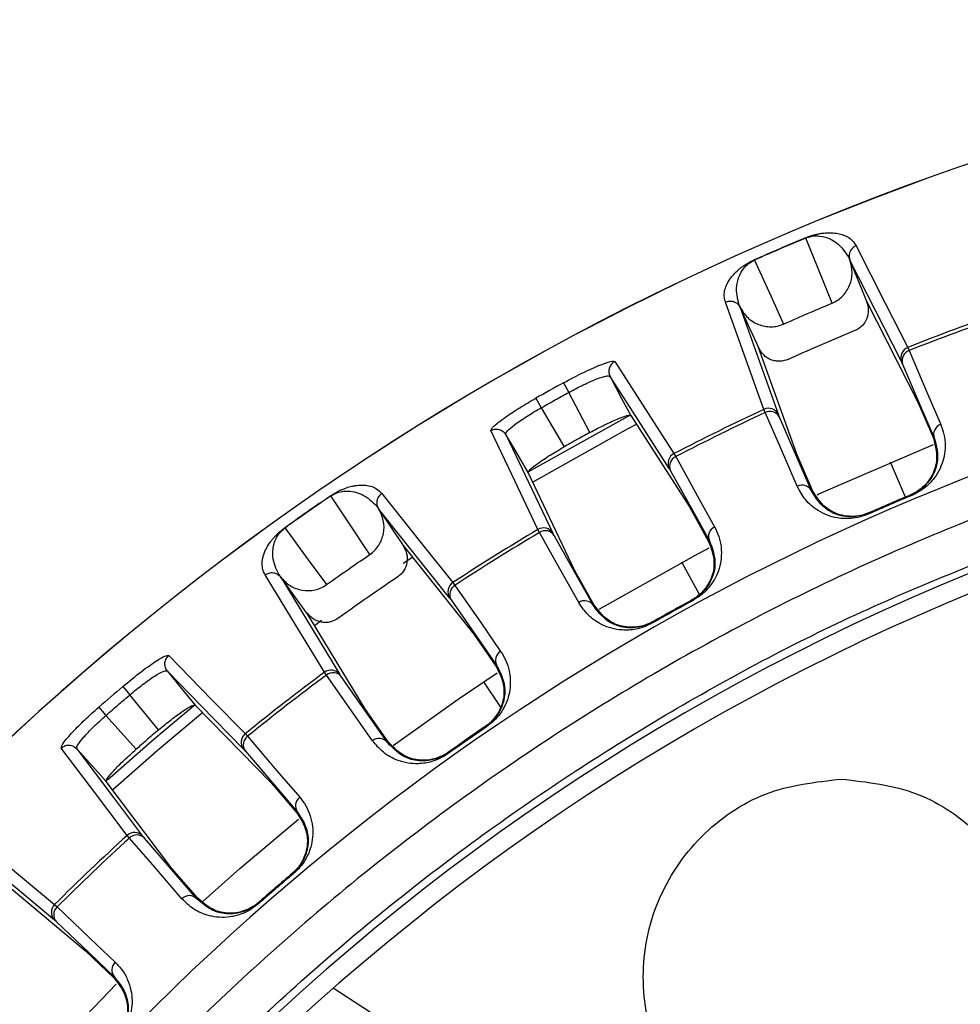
# Model space of a CAD drawing. Header units: millimetres. Extents: x -266 to 52, y 0 to 423.
# Tile 12 of 25: x -168 to -125, y 378 to 423. Entities that reach past the tile are written whole.
import ezdxf

# ---------------------------------------------------------------- set-up
doc = ezdxf.new("R2010")
doc.units = ezdxf.units.MM

msp = doc.modelspace()

# ---------------------------------------------------------------- linework, layer by layer
at = {"color": 7, "linetype": 'Continuous', "lineweight": 25}
for p, q in [((-134.679, 412.004), (-134.673, 411.991)), ((-130.335, 412.001), (-130.331, 411.991)), ((-130.331, 411.991), (-129.578, 410.128)), ((-127.984, 407.378), (-130.331, 411.991)), ((-129.578, 410.128), (-127.245, 405.542)), ((-135.319, 409.841), (-135.323, 409.851)), ((-135.319, 409.841), (-133.578, 404.967)), ((-134.478, 408.006), (-135.319, 409.841)), ((-132.751, 403.169), (-134.482, 408.014)), ((-127.703, 408.028), (-127.641, 407.883)), ((-143.351, 406.416), (-143.112, 405.98)), ((-142.15, 404.157), (-143.112, 405.98)), ((-144.609, 405.715), (-144.364, 405.282)), ((-127.245, 405.542), (-126.54, 403.896)), ((-144.364, 405.282), (-143.321, 403.505)), ((-134.181, 405.065), (-134.243, 405.209)), ((-140.295, 404.928), (-137.619, 400.771)), ((-145.969, 404.066), (-145.948, 404.15)), ((-138.327, 403.198), (-138.25, 403.06)), ((-132.038, 401.526), (-132.751, 403.169)), ((-127.812, 401.221), (-128.483, 402.808)), ((-142.827, 397.871), (-144.952, 402.334)), ((-132.078, 401.509), (-132.038, 401.526)), ((-127.519, 401.299), (-127.535, 401.338)), ((-151.755, 400.698), (-151.749, 400.689)), ((-151.749, 400.689), (-150.637, 399.016)), ((-148.522, 396.643), (-151.749, 400.689)), ((-137.619, 400.771), (-136.752, 399.205)), ((-129.478, 400.455), (-129.495, 400.493)), ((-156.011, 399.827), (-156.002, 399.815)), ((-144.441, 399.612), (-144.518, 399.75)), ((-150.637, 399.016), (-147.428, 394.994)), ((-150.201, 398.492), (-150.64, 398.199)), ((-137.171, 396.791), (-137.963, 398.258)), ((-156.202, 397.58), (-156.208, 397.589)), ((-156.202, 397.58), (-153.515, 393.156)), ((-155.009, 395.951), (-156.202, 397.58)), ((-141.951, 396.308), (-142.827, 397.871)), ((-148.377, 397.336), (-148.287, 397.207)), ((-141.989, 396.287), (-141.951, 396.308)), ((-137.463, 396.522), (-137.483, 396.559)), ((-152.344, 391.561), (-155.014, 395.959)), ((-154.343, 395.611), (-154.666, 395.375)), ((-139.297, 395.501), (-139.317, 395.537)), ((-147.428, 394.994), (-146.407, 393.523)), ((-154.126, 393.13), (-154.216, 393.259)), ((-163.381, 392.607), (-163.058, 392.228)), ((-146.195, 391.675), (-146.967, 392.829)), ((-161.749, 390.637), (-163.058, 392.228)), ((-164.471, 391.668), (-164.144, 391.293)), ((-160.088, 391.765), (-156.63, 388.232)), ((-164.144, 391.293), (-162.765, 389.762)), ((-151.315, 390.095), (-152.344, 391.561)), ((-146.843, 390.782), (-146.866, 390.817)), ((-157.811, 390.467), (-157.708, 390.347)), ((-165.472, 389.779), (-165.468, 389.865)), ((-151.35, 390.07), (-151.315, 390.095)), ((-148.592, 389.561), (-148.616, 389.595)), ((-161.147, 384.343), (-164.127, 388.287)), ((-156.63, 388.232), (-155.465, 386.872)), ((-163.078, 385.723), (-163.181, 385.843)), ((-166.478, 381.994), (-170.454, 385.307)), ((-159.974, 382.989), (-161.147, 384.343)), ((-155.621, 384.102), (-155.648, 384.134)), ((-169.027, 383.892), (-165.074, 380.598)), ((-160.007, 382.96), (-159.974, 382.989)), ((-157.212, 382.732), (-157.239, 382.763)), ((-166.476, 382.702), (-166.362, 382.593)), ((-165.074, 380.598), (-163.778, 379.363)), ((-130.362, 363.741), (-153.813, 378.89))]:
    msp.add_line(p, q, dxfattribs=at)
at = {"color": 7, "linetype": 'Continuous', "lineweight": 25, "flags": 128}
for points in [[(-131.141, 410.039), (-131.811, 411.696), (-132.337, 412.997)], [(-130.055, 412.644), (-128.725, 410.034), (-127.703, 408.028)], [(-134.673, 411.991), (-133.929, 410.366), (-133.344, 409.089)], [(-134.243, 405.209), (-135.209, 407.916), (-135.984, 410.089)], [(-129.578, 410.128), (-129.576, 410.123), (-129.575, 410.119)], [(-127.641, 407.883), (-126.831, 405.99), (-126.205, 404.526)], [(-141.021, 407.379), (-139.498, 405.016), (-138.327, 403.198)], [(-127.936, 407.269), (-127.132, 405.39), (-126.5, 403.912)], [(-141.315, 406.731), (-141.233, 406.705), (-141.233, 406.705), (-141.233, 406.705)], [(-141.233, 406.705), (-140.708, 405.709), (-140.295, 404.928)], [(-138.541, 402.523), (-140.048, 404.865), (-141.233, 406.705)], [(-144.951, 402.362), (-140.409, 404.895), (-140.294, 404.955)], [(-132.727, 401.715), (-133.535, 403.578), (-134.181, 405.065)], [(-132.078, 401.509), (-132.892, 403.384), (-133.532, 404.858)], [(-144.518, 399.75), (-145.703, 402.242), (-146.654, 404.241)], [(-140.023, 404.533), (-140.428, 404.319), (-144.749, 401.901)], [(-145.969, 404.066), (-144.772, 401.552), (-143.831, 399.576)], [(-144.952, 402.334), (-145.522, 403.304), (-145.969, 404.066)], [(-126.54, 403.896), (-126.518, 403.905), (-126.5, 403.912)], [(-131.825, 401.33), (-131.748, 401.366), (-126.54, 403.607)], [(-138.25, 403.06), (-137.253, 401.259), (-136.482, 399.866)], [(-138.482, 402.42), (-137.492, 400.631), (-136.714, 399.225)], [(-152.149, 398.614), (-153.139, 400.102), (-153.917, 401.271)], [(-151.61, 401.385), (-149.782, 399.096), (-148.377, 397.336)], [(-156.002, 399.815), (-154.946, 398.373), (-154.117, 397.24)], [(-142.656, 396.427), (-143.648, 398.198), (-144.441, 399.612)], [(-141.989, 396.287), (-142.989, 398.071), (-143.775, 399.472)], [(-150.637, 399.016), (-150.634, 399.011), (-150.631, 399.008)], [(-141.73, 396.129), (-137.382, 398.57), (-136.731, 398.914)], [(-136.752, 399.205), (-136.73, 399.216), (-136.714, 399.225)], [(-154.216, 393.259), (-155.707, 395.716), (-156.903, 397.688)], [(-148.287, 397.207), (-147.112, 395.515), (-146.205, 394.208)], [(-148.453, 396.547), (-147.287, 394.867), (-146.371, 393.547)], [(-161.292, 394.02), (-159.325, 392.012), (-157.811, 390.467)], [(-146.407, 393.523), (-146.386, 393.536), (-146.371, 393.547)], [(-161.449, 393.326), (-161.364, 393.317), (-161.364, 393.317), (-161.364, 393.317)], [(-161.364, 393.317), (-160.649, 392.448), (-160.088, 391.765)], [(-157.885, 389.763), (-159.833, 391.753), (-161.364, 393.317)], [(-152.028, 390.142), (-153.194, 391.803), (-154.126, 393.13)], [(-151.35, 390.07), (-152.525, 391.743), (-153.449, 393.058)], [(-151.087, 389.93), (-148.129, 392.04), (-146.362, 393.231)], [(-164.066, 388.374), (-161.967, 390.218), (-160.094, 391.791)], [(-159.744, 391.431), (-161.814, 389.69), (-163.845, 387.9)], [(-157.708, 390.347), (-156.369, 388.783), (-155.333, 387.574)], [(-163.181, 385.843), (-164.844, 388.045), (-166.178, 389.812)], [(-165.472, 389.779), (-163.793, 387.557), (-162.474, 385.811)], [(-164.127, 388.287), (-164.88, 389.122), (-165.472, 389.779)], [(-157.807, 389.674), (-156.477, 388.121), (-155.431, 386.9)], [(-155.465, 386.872), (-155.446, 386.888), (-155.431, 386.9)], [(-159.731, 382.849), (-158.063, 384.331), (-155.393, 386.585)], [(-170.457, 386.017), (-168.206, 384.143), (-166.476, 382.702)], [(-160.688, 382.963), (-162.017, 384.498), (-163.078, 385.723)], [(-160.007, 382.96), (-161.346, 384.506), (-162.398, 385.72)], [(-166.362, 382.593), (-164.871, 381.173), (-163.718, 380.075)], [(-166.391, 381.913), (-164.911, 380.503), (-163.748, 379.394)], [(-163.778, 379.363), (-163.761, 379.381), (-163.748, 379.394)], [(-167.627, 374.916), (-167.058, 375.544), (-163.677, 379.086)]]:
    msp.add_lwpolyline(points, dxfattribs=at)
at = {"color": 7, "linetype": 'Continuous', "lineweight": 25}
for centre, radius, start, end in [((-85.471, 301.029), 121.894, 7.06858, 172.93142), ((-85.471, 301.029), 121.889, 7.06888, 172.93112), ((-85.471, 301.029), 121.395, 112.71262, 113.91319), ((-85.471, 301.029), 121.381, 112.71262, 113.91319), ((-85.471, 301.029), 115.031, 109.27154, 111.53908), ((-85.471, 301.029), 108.524, 7.94474, 172.05526), ((-85.471, 301.029), 114.874, 109.27399, 111.53662), ((-127.521, 407.563), 0.499, 111.4591, 201.8091), ((-127.48, 407.428), 0.483, 109.443, 199.1393), ((-85.471, 301.029), 120.235, 118.77642, 119.46229), ((-85.471, 301.029), 115.031, 115.08672, 117.35427), ((-134.031, 404.758), 0.499, 24.8167, 115.1667), ((-133.96, 404.635), 0.483, 27.4865, 117.1828), ((-85.471, 301.029), 114.874, 115.08919, 117.35181), ((-126.044, 404.071), 0.483, 109.3971, 199.1364), ((-138.098, 402.754), 0.499, 117.2742, 207.6156), ((-138.044, 402.624), 0.483, 115.257, 204.9462), ((-132.506, 401.286), 0.483, 27.4894, 117.2287), ((-85.471, 301.029), 121.395, 124.32552, 125.52609), ((-85.471, 301.029), 121.381, 124.32552, 125.52609), ((-85.471, 301.029), 108.771, 112.75074, 113.87507), ((-85.471, 301.029), 108.729, 112.75074, 113.87507), ((-85.471, 301.029), 115.031, 120.88444, 123.15199), ((-144.261, 399.322), 0.499, 30.6231, 120.9645), ((-136.276, 399.429), 0.483, 115.2113, 204.9434), ((-85.471, 301.029), 104.454, 109.74972, 160.25028), ((-85.471, 301.029), 114.874, 120.8869, 123.14952), ((-144.178, 399.207), 0.483, 33.2925, 122.9818), ((-85.471, 301.029), 103.6, 109.74972, 160.25028), ((-148.105, 396.918), 0.499, 123.072, 213.422), ((-148.038, 396.793), 0.483, 121.0559, 210.7522), ((-142.392, 396.022), 0.483, 33.2953, 123.0274), ((-85.471, 301.029), 108.771, 118.56622, 119.67249), ((-85.471, 301.029), 108.729, 118.56622, 119.67249), ((-145.956, 393.794), 0.483, 121.01, 210.7493), ((-85.471, 301.029), 115.031, 126.69963, 128.96717), ((-85.471, 301.029), 114.874, 126.70209, 128.96472), ((-153.917, 392.859), 0.499, 36.4296, 126.7796), ((-153.823, 392.754), 0.483, 39.0994, 128.7957), ((-85.471, 301.029), 120.235, 130.38933, 131.07519), ((-85.471, 301.029), 108.771, 124.36364, 125.48797), ((-85.471, 301.029), 108.729, 124.36364, 125.48797), ((-157.498, 390.078), 0.499, 128.8871, 219.2285), ((-157.419, 389.961), 0.483, 126.8699, 216.5591), ((-151.725, 389.766), 0.483, 39.1023, 128.8416), ((-155.044, 387.188), 0.483, 126.8242, 216.5563), ((-85.471, 301.029), 115.031, 132.49735, 134.76489), ((-162.843, 385.475), 0.499, 42.236, 132.5774), ((-162.739, 385.38), 0.483, 44.9054, 134.5947), ((-85.471, 301.029), 114.874, 132.4998, 134.76243), ((-85.471, 301.029), 108.771, 130.17912, 131.28539), ((-85.471, 301.029), 108.729, 130.17912, 131.28539), ((-160.349, 382.619), 0.483, 44.9082, 134.6403), ((-166.125, 382.347), 0.499, 134.6849, 225.035), ((-166.034, 382.238), 0.483, 132.6688, 222.3651), ((-163.391, 379.72), 0.483, 132.6229, 222.3622)]:
    msp.add_arc(centre, radius, start, end, dxfattribs=at)
for points, knots in [([(-132.343, 413.011), (-132.297, 413.029), (-132.199, 413.069), (-132.061, 413.114), (-131.927, 413.152), (-131.785, 413.185), (-131.638, 413.211), (-131.456, 413.233), (-131.266, 413.242), (-131.034, 413.231), (-130.79, 413.191), (-130.49, 413.089), (-130.218, 412.915), (-130.109, 412.734), (-130.055, 412.644)], [0, 0, 0, 0, 0.0117153, 0.0253501, 0.0422638, 0.0631859, 0.0917906, 0.1259219, 0.1884929, 0.2508241, 0.366653, 0.5003454, 0.7501243, 1, 1, 1, 1]), ([(-132.343, 413.011), (-132.342, 413.009), (-132.341, 413.006), (-132.338, 413), (-132.337, 412.997)], [0, 0, 0, 0, 0.559968, 1, 1, 1, 1]), ([(-132.337, 412.997), (-132.316, 413.006), (-132.273, 413.023), (-132.191, 413.05), (-131.921, 413.114), (-131.389, 413.063), (-130.814, 412.758), (-130.553, 412.366), (-130.403, 412.142)], [0, 0, 0, 0, 0.006129, 0.01252, 0.026246, 0.116739, 0.493304, 1, 1, 1, 1]), ([(-130.055, 412.644), (-130.111, 412.614), (-130.197, 412.569), (-130.281, 412.468), (-130.322, 412.395), (-130.349, 412.322), (-130.367, 412.242), (-130.372, 412.128), (-130.348, 412.046), (-130.335, 412.001)], [0, 0, 0, 0, 0.2424146, 0.3712532, 0.5017333, 0.5641292, 0.6714227, 0.8198184, 1, 1, 1, 1]), ([(-135.984, 410.089), (-136.005, 410.156), (-136.048, 410.29), (-136.044, 410.521), (-135.992, 410.739), (-135.908, 410.931), (-135.82, 411.085), (-135.712, 411.233), (-135.586, 411.38), (-135.45, 411.512), (-135.309, 411.63), (-135.164, 411.736), (-135.01, 411.837), (-134.82, 411.939), (-134.723, 411.984), (-134.679, 412.004)], [0, 0, 0, 0, 0.167566, 0.336422, 0.499725, 0.590815, 0.673973, 0.749281, 0.811617, 0.874194, 0.908303, 0.936935, 0.974643, 0.98828, 1, 1, 1, 1]), ([(-135.379, 409.997), (-135.441, 410.259), (-135.534, 410.651), (-135.404, 411.214), (-135.225, 411.541), (-135.056, 411.736), (-134.917, 411.852), (-134.812, 411.92), (-134.736, 411.962), (-134.694, 411.981), (-134.673, 411.991)], [0, 0, 0, 0, 0.5063741, 0.7580878, 0.8830003, 0.9443031, 0.9737708, 0.9874881, 0.993875, 1, 1, 1, 1]), ([(-131.141, 410.039), (-131.053, 410.081), (-130.878, 410.167), (-130.581, 410.422), (-130.312, 410.835), (-130.187, 411.422), (-130.283, 411.801), (-130.332, 411.99)], [0, 0, 0, 0, 0.125465, 0.251186, 0.500358, 0.750057, 1, 1, 1, 1]), ([(-130.403, 412.142), (-130.384, 412.102), (-130.355, 412.04), (-130.344, 412.018), (-130.34, 412.01)], [0, 0, 0, 0, 0.64599, 1, 1, 1, 1]), ([(-130.34, 412.01), (-130.339, 412.008), (-130.338, 412.005), (-130.336, 412.002), (-130.336, 412.001)], [0, 0, 0, 0, 0.500001, 1, 1, 1, 1]), ([(-135.984, 410.089), (-135.923, 410.109), (-135.799, 410.15), (-135.61, 410.119), (-135.473, 410.04), (-135.379, 409.949), (-135.342, 409.885), (-135.323, 409.851)], [0, 0, 0, 0, 0.2440496, 0.4994426, 0.7153198, 0.8491754, 1, 1, 1, 1]), ([(-133.344, 409.089), (-132.934, 409.269), (-132.202, 409.591), (-131.465, 409.902), (-131.141, 410.039)], [0, 0, 0, 0, 0.559999, 1, 1, 1, 1]), ([(-129.575, 410.119), (-129.538, 409.99), (-129.466, 409.734), (-129.544, 409.332), (-129.725, 409.048), (-129.927, 408.874), (-130.047, 408.816), (-130.106, 408.787)], [0, 0, 0, 0, 0.2503398, 0.4997587, 0.7491422, 0.8748354, 1, 1, 1, 1]), ([(-135.327, 409.861), (-135.33, 409.869), (-135.338, 409.893), (-135.363, 409.956), (-135.379, 409.997)], [0, 0, 0, 0, 0.354009, 1, 1, 1, 1]), ([(-135.323, 409.851), (-135.324, 409.853), (-135.325, 409.856), (-135.326, 409.859), (-135.327, 409.861)], [0, 0, 0, 0, 0.499999, 1, 1, 1, 1]), ([(-135.323, 409.851), (-135.219, 409.684), (-135.011, 409.351), (-134.497, 409.035), (-134.01, 408.945), (-133.619, 408.986), (-133.436, 409.055), (-133.344, 409.089)], [0, 0, 0, 0, 0.250365, 0.49979, 0.749195, 0.874833, 1, 1, 1, 1]), ([(-130.106, 408.787), (-130.676, 408.549), (-131.693, 408.123), (-132.701, 407.675), (-133.145, 407.478)], [0, 0, 0, 0, 0.559999, 1, 1, 1, 1]), ([(-133.145, 407.478), (-133.266, 407.439), (-133.454, 407.379), (-133.721, 407.402), (-133.981, 407.478), (-134.274, 407.663), (-134.41, 407.891), (-134.478, 408.006)], [0, 0, 0, 0, 0.238252, 0.369358, 0.500716, 0.750235, 1, 1, 1, 1]), ([(-85.471, 407.721), (-88.671, 407.638), (-95.178, 407.468), (-105.01, 406.067), (-114.957, 403.743), (-124.876, 400.366), (-134.607, 395.938), (-143.988, 390.465), (-152.853, 383.995), (-161.048, 376.607), (-168.436, 368.412), (-174.907, 359.547), (-180.377, 350.165), (-184.818, 340.435), (-188.147, 330.511), (-190.199, 322.358), (-190.804, 317.504), (-190.988, 316.029)], [0, 0, 0, 0, 0.062943, 0.128004, 0.194999, 0.263694, 0.333813, 0.405038, 0.477022, 0.549391, 0.621759, 0.693743, 0.764969, 0.835088, 0.903783, 0.970777, 1, 1, 1, 1]), ([(-143.351, 406.416), (-143.025, 406.588), (-142.374, 406.932), (-141.614, 407.26), (-141.14, 407.415), (-141.061, 407.391), (-141.021, 407.379)], [0, 0, 0, 0, 0.27982, 0.559169, 0.779392, 1, 1, 1, 1]), ([(-141.021, 407.379), (-141.074, 407.344), (-141.155, 407.29), (-141.229, 407.181), (-141.271, 407.086), (-141.291, 406.985), (-141.292, 406.854), (-141.256, 406.763), (-141.233, 406.705)], [0, 0, 0, 0, 0.239412, 0.368332, 0.5, 0.631669, 0.760589, 1, 1, 1, 1]), ([(-127.936, 407.269), (-127.949, 407.298), (-127.971, 407.35), (-127.98, 407.369), (-127.984, 407.378)], [0, 0, 0, 0, 0.559639, 1, 1, 1, 1]), ([(-143.112, 405.98), (-142.887, 406.099), (-142.544, 406.282), (-142.119, 406.475), (-141.735, 406.632), (-141.456, 406.719), (-141.345, 406.728), (-141.315, 406.731)], [0, 0, 0, 0, 0.2867682, 0.4376942, 0.5933374, 0.8894535, 1, 1, 1, 1]), ([(-144.364, 405.282), (-144.131, 405.413), (-143.714, 405.648), (-143.296, 405.878), (-143.112, 405.98)], [0, 0, 0, 0, 0.56, 1, 1, 1, 1]), ([(-146.654, 404.241), (-146.632, 404.297), (-146.587, 404.41), (-146.049, 404.822), (-145.359, 405.279), (-144.859, 405.57), (-144.609, 405.715)], [0, 0, 0, 0, 0.280377, 0.559712, 0.779882, 1, 1, 1, 1]), ([(-145.948, 404.15), (-145.93, 404.174), (-145.864, 404.263), (-145.643, 404.455), (-145.308, 404.699), (-144.92, 404.958), (-144.584, 405.154), (-144.364, 405.282)], [0, 0, 0, 0, 0.110502, 0.40664, 0.562298, 0.713231, 1, 1, 1, 1]), ([(-142.15, 404.157), (-141.925, 404.277), (-141.581, 404.46), (-141.159, 404.659), (-140.782, 404.823), (-140.411, 404.956), (-140.334, 404.937), (-140.295, 404.928)], [0, 0, 0, 0, 0.242837, 0.37006, 0.500846, 0.750309, 1, 1, 1, 1]), ([(-133.532, 404.858), (-133.545, 404.887), (-133.567, 404.939), (-133.574, 404.959), (-133.578, 404.967)], [0, 0, 0, 0, 0.560143, 1, 1, 1, 1]), ([(-146.654, 404.241), (-146.597, 404.268), (-146.508, 404.308), (-146.376, 404.314), (-146.274, 404.299), (-146.178, 404.263), (-146.065, 404.195), (-146.007, 404.117), (-145.969, 404.066)], [0, 0, 0, 0, 0.239379, 0.368293, 0.499962, 0.631636, 0.760566, 1, 1, 1, 1]), ([(-126.205, 404.526), (-126.15, 404.376), (-126.04, 404.075), (-125.989, 403.587), (-126.032, 403.103), (-126.166, 402.645), (-126.361, 402.27), (-126.584, 401.971), (-126.821, 401.729), (-127.12, 401.491), (-127.392, 401.36), (-127.519, 401.299)], [0, 0, 0, 0, 0.167221, 0.335728, 0.498319, 0.632114, 0.748277, 0.815271, 0.874092, 0.940871, 1, 1, 1, 1]), ([(-142.15, 404.157), (-142.369, 404.036), (-142.76, 403.821), (-143.149, 403.602), (-143.321, 403.505)], [0, 0, 0, 0, 0.56, 1, 1, 1, 1]), ([(-126.54, 403.896), (-126.441, 403.527), (-126.292, 402.972), (-126.583, 402.174), (-126.94, 401.728), (-127.23, 401.503), (-127.43, 401.386), (-127.533, 401.34), (-127.584, 401.317)], [0, 0, 0, 0, 0.497301, 0.747796, 0.873525, 0.940465, 0.970628, 1, 1, 1, 1]), ([(-126.5, 403.912), (-126.399, 403.545), (-126.248, 402.997), (-126.531, 402.203), (-126.879, 401.761), (-127.168, 401.533), (-127.37, 401.412), (-127.48, 401.362), (-127.535, 401.338)], [0, 0, 0, 0, 0.513824, 0.766382, 0.887902, 0.945467, 0.973036, 1, 1, 1, 1]), ([(-144.952, 402.334), (-144.94, 402.371), (-144.915, 402.447), (-144.606, 402.693), (-144.268, 402.927), (-143.877, 403.181), (-143.541, 403.377), (-143.321, 403.505)], [0, 0, 0, 0, 0.250253, 0.499605, 0.630271, 0.757378, 1, 1, 1, 1]), ([(-138.482, 402.42), (-138.497, 402.448), (-138.525, 402.497), (-138.536, 402.515), (-138.541, 402.523)], [0, 0, 0, 0, 0.559638, 1, 1, 1, 1]), ([(-153.925, 401.283), (-153.884, 401.31), (-153.796, 401.369), (-153.67, 401.441), (-153.546, 401.506), (-153.414, 401.566), (-153.275, 401.622), (-153.101, 401.68), (-152.917, 401.726), (-152.687, 401.762), (-152.441, 401.772), (-152.126, 401.733), (-151.824, 401.617), (-151.681, 401.462), (-151.61, 401.385)], [0, 0, 0, 0, 0.011715, 0.02535, 0.042264, 0.063186, 0.091791, 0.125922, 0.188493, 0.250824, 0.366653, 0.500345, 0.750124, 1, 1, 1, 1]), ([(-153.917, 401.271), (-153.898, 401.284), (-153.859, 401.31), (-153.784, 401.352), (-153.533, 401.47), (-153.001, 401.526), (-152.377, 401.343), (-152.042, 401.012), (-151.85, 400.822)], [0, 0, 0, 0, 0.006129, 0.01252, 0.026246, 0.116739, 0.493304, 1, 1, 1, 1]), ([(-129.478, 400.455), (-129.61, 400.404), (-129.891, 400.296), (-130.27, 400.243), (-130.608, 400.237), (-130.979, 400.279), (-131.385, 400.395), (-131.898, 400.658), (-132.39, 401.085), (-132.615, 401.505), (-132.727, 401.715)], [0, 0, 0, 0, 0.059047, 0.125735, 0.184462, 0.251412, 0.367628, 0.501624, 0.750271, 1, 1, 1, 1]), ([(-129.495, 400.493), (-129.551, 400.47), (-129.664, 400.424), (-129.889, 400.36), (-130.253, 400.307), (-130.814, 400.358), (-131.586, 400.697), (-131.88, 401.183), (-132.078, 401.509)], [0, 0, 0, 0, 0.027028, 0.054631, 0.112021, 0.233459, 0.486379, 1, 1, 1, 1]), ([(-129.447, 400.514), (-129.499, 400.493), (-129.603, 400.45), (-129.824, 400.385), (-130.186, 400.329), (-130.755, 400.374), (-131.537, 400.711), (-131.838, 401.201), (-132.038, 401.526)], [0, 0, 0, 0, 0.0292874, 0.0593527, 0.1260252, 0.2513228, 0.5019355, 1, 1, 1, 1]), ([(-153.925, 401.283), (-153.924, 401.282), (-153.922, 401.279), (-153.919, 401.274), (-153.917, 401.271)], [0, 0, 0, 0, 0.5599677, 1, 1, 1, 1]), ([(-151.61, 401.385), (-151.659, 401.344), (-151.734, 401.282), (-151.796, 401.167), (-151.821, 401.087), (-151.833, 401.01), (-151.835, 400.928), (-151.817, 400.815), (-151.777, 400.739), (-151.755, 400.698)], [0, 0, 0, 0, 0.242415, 0.371253, 0.501733, 0.564129, 0.671423, 0.819818, 1, 1, 1, 1]), ([(-152.149, 398.614), (-152.072, 398.674), (-151.917, 398.793), (-151.678, 399.102), (-151.498, 399.561), (-151.494, 400.161), (-151.664, 400.513), (-151.75, 400.689)], [0, 0, 0, 0, 0.125465, 0.251186, 0.500358, 0.750057, 1, 1, 1, 1]), ([(-151.85, 400.822), (-151.824, 400.787), (-151.783, 400.732), (-151.767, 400.713), (-151.762, 400.706)], [0, 0, 0, 0, 0.64599, 1, 1, 1, 1]), ([(-151.762, 400.706), (-151.761, 400.705), (-151.759, 400.702), (-151.757, 400.699), (-151.756, 400.698)], [0, 0, 0, 0, 0.500001, 1, 1, 1, 1]), ([(-156.903, 397.688), (-156.938, 397.75), (-157.007, 397.873), (-157.049, 398.1), (-157.042, 398.323), (-156.999, 398.528), (-156.943, 398.697), (-156.868, 398.864), (-156.774, 399.033), (-156.667, 399.19), (-156.552, 399.334), (-156.432, 399.467), (-156.301, 399.596), (-156.136, 399.735), (-156.05, 399.798), (-156.011, 399.827)], [0, 0, 0, 0, 0.167566, 0.336422, 0.499725, 0.590815, 0.673973, 0.749281, 0.811617, 0.874194, 0.908303, 0.936935, 0.974643, 0.98828, 1, 1, 1, 1]), ([(-156.293, 397.72), (-156.406, 397.964), (-156.576, 398.329), (-156.562, 398.907), (-156.453, 399.264), (-156.326, 399.488), (-156.213, 399.63), (-156.124, 399.718), (-156.058, 399.774), (-156.021, 399.802), (-156.002, 399.815)], [0, 0, 0, 0, 0.506374, 0.758088, 0.883, 0.944303, 0.973771, 0.987488, 0.993875, 1, 1, 1, 1]), ([(-136.482, 399.866), (-136.412, 399.722), (-136.273, 399.434), (-136.173, 398.955), (-136.165, 398.469), (-136.253, 397.999), (-136.408, 397.607), (-136.6, 397.286), (-136.812, 397.021), (-137.085, 396.754), (-137.342, 396.596), (-137.463, 396.522)], [0, 0, 0, 0, 0.167121, 0.335363, 0.497583, 0.631728, 0.748173, 0.815204, 0.874056, 0.940855, 1, 1, 1, 1]), ([(-184.113, 336.445), (-182.884, 339.589), (-180.405, 345.93), (-175.507, 354.986), (-169.738, 363.645), (-163.073, 371.734), (-155.664, 379.09), (-147.633, 385.624), (-139.107, 391.25), (-130.203, 396.035), (-123.976, 398.466), (-120.887, 399.671)], [0, 0, 0, 0, 0.109606, 0.221, 0.3337, 0.44719, 0.560921, 0.672343, 0.78298, 0.89235, 1, 1, 1, 1]), ([(-143.775, 399.472), (-143.79, 399.5), (-143.818, 399.549), (-143.827, 399.568), (-143.831, 399.576)], [0, 0, 0, 0, 0.55966, 1, 1, 1, 1]), ([(-150.631, 399.008), (-150.57, 398.889), (-150.447, 398.653), (-150.443, 398.243), (-150.563, 397.929), (-150.726, 397.718), (-150.831, 397.637), (-150.884, 397.597)], [0, 0, 0, 0, 0.25034, 0.499759, 0.749142, 0.874835, 1, 1, 1, 1]), ([(-136.752, 399.205), (-136.616, 398.848), (-136.412, 398.311), (-136.62, 397.488), (-136.93, 397.008), (-137.196, 396.755), (-137.383, 396.618), (-137.48, 396.562), (-137.529, 396.534)], [0, 0, 0, 0, 0.497302, 0.747797, 0.873526, 0.940464, 0.970627, 1, 1, 1, 1]), ([(-136.714, 399.225), (-136.576, 398.871), (-136.37, 398.341), (-136.571, 397.523), (-136.872, 397.047), (-137.137, 396.791), (-137.325, 396.651), (-137.43, 396.59), (-137.483, 396.559)], [0, 0, 0, 0, 0.513067, 0.766261, 0.887846, 0.945306, 0.972941, 1, 1, 1, 1]), ([(-154.117, 397.24), (-153.751, 397.499), (-153.099, 397.962), (-152.439, 398.415), (-152.149, 398.614)], [0, 0, 0, 0, 0.5599995, 1, 1, 1, 1]), ([(-156.903, 397.688), (-156.848, 397.72), (-156.735, 397.785), (-156.543, 397.793), (-156.393, 397.744), (-156.283, 397.673), (-156.234, 397.618), (-156.208, 397.589)], [0, 0, 0, 0, 0.24405, 0.499443, 0.71532, 0.849175, 1, 1, 1, 1]), ([(-156.214, 397.597), (-156.218, 397.605), (-156.231, 397.626), (-156.269, 397.683), (-156.293, 397.72)], [0, 0, 0, 0, 0.354009, 1, 1, 1, 1]), ([(-156.208, 397.589), (-156.209, 397.59), (-156.211, 397.593), (-156.213, 397.596), (-156.214, 397.597)], [0, 0, 0, 0, 0.499999, 1, 1, 1, 1]), ([(-156.208, 397.589), (-156.073, 397.446), (-155.802, 397.162), (-155.235, 396.956), (-154.739, 396.965), (-154.365, 397.084), (-154.199, 397.188), (-154.117, 397.24)], [0, 0, 0, 0, 0.250365, 0.49979, 0.749195, 0.874833, 1, 1, 1, 1]), ([(-150.884, 397.597), (-151.394, 397.248), (-152.305, 396.626), (-153.202, 395.984), (-153.597, 395.702)], [0, 0, 0, 0, 0.559999, 1, 1, 1, 1]), ([(-148.453, 396.547), (-148.471, 396.572), (-148.503, 396.619), (-148.516, 396.636), (-148.522, 396.643)], [0, 0, 0, 0, 0.559639, 1, 1, 1, 1]), ([(-139.297, 395.501), (-139.422, 395.437), (-139.69, 395.302), (-140.061, 395.21), (-140.396, 395.17), (-140.77, 395.175), (-141.186, 395.249), (-141.724, 395.459), (-142.257, 395.835), (-142.523, 396.229), (-142.656, 396.427)], [0, 0, 0, 0, 0.058953, 0.125513, 0.184149, 0.250987, 0.367434, 0.501751, 0.750786, 1, 1, 1, 1]), ([(-139.317, 395.537), (-139.371, 395.509), (-139.478, 395.451), (-139.695, 395.365), (-140.051, 395.276), (-140.615, 395.269), (-141.417, 395.528), (-141.759, 395.983), (-141.989, 396.287)], [0, 0, 0, 0, 0.027132, 0.054565, 0.111728, 0.232859, 0.48615, 1, 1, 1, 1]), ([(-139.272, 395.563), (-139.321, 395.537), (-139.42, 395.484), (-139.633, 395.396), (-139.988, 395.304), (-140.559, 395.292), (-141.37, 395.548), (-141.719, 396.005), (-141.951, 396.308)], [0, 0, 0, 0, 0.029288, 0.059353, 0.126025, 0.251323, 0.501935, 1, 1, 1, 1]), ([(-153.597, 395.702), (-153.708, 395.64), (-153.88, 395.543), (-154.147, 395.512), (-154.416, 395.534), (-154.74, 395.656), (-154.919, 395.853), (-155.009, 395.951)], [0, 0, 0, 0, 0.238252, 0.369358, 0.500716, 0.750235, 1, 1, 1, 1]), ([(-163.381, 392.607), (-163.096, 392.842), (-162.528, 393.31), (-161.849, 393.783), (-161.416, 394.031), (-161.333, 394.024), (-161.292, 394.02)], [0, 0, 0, 0, 0.27982, 0.559169, 0.779392, 1, 1, 1, 1]), ([(-161.292, 394.02), (-161.337, 393.975), (-161.405, 393.906), (-161.456, 393.784), (-161.478, 393.683), (-161.477, 393.58), (-161.452, 393.451), (-161.399, 393.37), (-161.364, 393.317)], [0, 0, 0, 0, 0.239412, 0.368332, 0.5, 0.631669, 0.760589, 1, 1, 1, 1]), ([(-146.205, 394.208), (-146.121, 394.072), (-145.953, 393.799), (-145.805, 393.332), (-145.749, 392.849), (-145.788, 392.373), (-145.903, 391.967), (-146.062, 391.629), (-146.245, 391.344), (-146.49, 391.05), (-146.73, 390.868), (-146.843, 390.782)], [0, 0, 0, 0, 0.1672206, 0.3357284, 0.4983192, 0.6321139, 0.7482769, 0.8152709, 0.874092, 0.9408708, 1, 1, 1, 1]), ([(-146.407, 393.523), (-146.235, 393.181), (-145.978, 392.668), (-146.102, 391.828), (-146.362, 391.319), (-146.6, 391.04), (-146.773, 390.886), (-146.864, 390.82), (-146.91, 390.787)], [0, 0, 0, 0, 0.497301, 0.747796, 0.873525, 0.940465, 0.970628, 1, 1, 1, 1]), ([(-146.371, 393.547), (-146.198, 393.208), (-145.939, 392.701), (-146.057, 391.867), (-146.309, 391.363), (-146.546, 391.082), (-146.719, 390.924), (-146.817, 390.852), (-146.866, 390.817)], [0, 0, 0, 0, 0.5138244, 0.7663822, 0.8879015, 0.9454668, 0.9730359, 1, 1, 1, 1]), ([(-163.058, 392.228), (-162.862, 392.391), (-162.563, 392.639), (-162.185, 392.914), (-161.841, 393.145), (-161.585, 393.286), (-161.478, 393.317), (-161.449, 393.326)], [0, 0, 0, 0, 0.286768, 0.437694, 0.593337, 0.889453, 1, 1, 1, 1]), ([(-153.449, 393.058), (-153.467, 393.084), (-153.499, 393.13), (-153.511, 393.148), (-153.515, 393.156)], [0, 0, 0, 0, 0.5601427, 1, 1, 1, 1]), ([(-164.144, 391.293), (-163.942, 391.468), (-163.582, 391.782), (-163.218, 392.092), (-163.058, 392.228)], [0, 0, 0, 0, 0.56, 1, 1, 1, 1]), ([(-166.178, 389.812), (-166.168, 389.872), (-166.146, 389.991), (-165.703, 390.503), (-165.118, 391.09), (-164.687, 391.475), (-164.471, 391.668)], [0, 0, 0, 0, 0.280377, 0.559712, 0.779882, 1, 1, 1, 1]), ([(-161.749, 390.637), (-161.553, 390.8), (-161.253, 391.048), (-160.88, 391.328), (-160.543, 391.565), (-160.206, 391.769), (-160.127, 391.766), (-160.088, 391.765)], [0, 0, 0, 0, 0.242837, 0.37006, 0.500846, 0.750309, 1, 1, 1, 1]), ([(-165.468, 389.865), (-165.456, 389.892), (-165.409, 389.993), (-165.231, 390.226), (-164.952, 390.531), (-164.624, 390.864), (-164.334, 391.123), (-164.144, 391.293)], [0, 0, 0, 0, 0.110502, 0.40664, 0.562298, 0.713231, 1, 1, 1, 1]), ([(-161.749, 390.637), (-161.94, 390.474), (-162.279, 390.184), (-162.616, 389.891), (-162.765, 389.762)], [0, 0, 0, 0, 0.56, 1, 1, 1, 1]), ([(-166.178, 389.812), (-166.127, 389.85), (-166.048, 389.907), (-165.92, 389.94), (-165.817, 389.946), (-165.716, 389.93), (-165.591, 389.886), (-165.519, 389.821), (-165.472, 389.779)], [0, 0, 0, 0, 0.239379, 0.368293, 0.499962, 0.631636, 0.760566, 1, 1, 1, 1]), ([(-148.592, 389.561), (-148.711, 389.485), (-148.964, 389.323), (-149.324, 389.194), (-149.654, 389.12), (-150.026, 389.087), (-150.447, 389.119), (-151.003, 389.273), (-151.571, 389.592), (-151.875, 389.958), (-152.028, 390.142)], [0, 0, 0, 0, 0.059047, 0.125735, 0.184462, 0.251412, 0.367628, 0.501624, 0.750271, 1, 1, 1, 1]), ([(-148.616, 389.595), (-148.666, 389.561), (-148.767, 389.493), (-148.975, 389.385), (-149.321, 389.26), (-149.881, 389.197), (-150.705, 389.374), (-151.091, 389.791), (-151.35, 390.07)], [0, 0, 0, 0, 0.027028, 0.054631, 0.112021, 0.233459, 0.486379, 1, 1, 1, 1]), ([(-148.573, 389.625), (-148.619, 389.594), (-148.713, 389.531), (-148.916, 389.423), (-149.259, 389.295), (-149.826, 389.225), (-150.659, 389.398), (-151.053, 389.817), (-151.315, 390.095)], [0, 0, 0, 0, 0.029287, 0.059353, 0.126025, 0.251323, 0.501935, 1, 1, 1, 1]), ([(-164.127, 388.287), (-164.122, 388.326), (-164.113, 388.405), (-163.861, 388.708), (-163.576, 389.005), (-163.245, 389.333), (-162.955, 389.592), (-162.765, 389.762)], [0, 0, 0, 0, 0.250253, 0.499605, 0.630271, 0.757378, 1, 1, 1, 1]), ([(-157.807, 389.674), (-157.827, 389.698), (-157.864, 389.741), (-157.878, 389.756), (-157.885, 389.763)], [0, 0, 0, 0, 0.559638, 1, 1, 1, 1]), ([(-155.333, 387.574), (-155.236, 387.448), (-155.042, 387.194), (-154.847, 386.744), (-154.742, 386.27), (-154.733, 385.792), (-154.807, 385.376), (-154.93, 385.024), (-155.084, 384.722), (-155.298, 384.404), (-155.518, 384.198), (-155.621, 384.102)], [0, 0, 0, 0, 0.167121, 0.335363, 0.497583, 0.631728, 0.748173, 0.815204, 0.874056, 0.940855, 1, 1, 1, 1]), ([(-155.465, 386.872), (-155.26, 386.55), (-154.952, 386.066), (-154.99, 385.217), (-155.197, 384.685), (-155.406, 384.383), (-155.562, 384.212), (-155.646, 384.137), (-155.688, 384.1)], [0, 0, 0, 0, 0.497302, 0.747797, 0.873526, 0.940464, 0.970627, 1, 1, 1, 1]), ([(-155.431, 386.9), (-155.225, 386.58), (-154.917, 386.103), (-154.949, 385.262), (-155.148, 384.735), (-155.356, 384.43), (-155.512, 384.255), (-155.603, 384.174), (-155.648, 384.134)], [0, 0, 0, 0, 0.513067, 0.766261, 0.887846, 0.945306, 0.972941, 1, 1, 1, 1]), ([(-162.398, 385.72), (-162.418, 385.744), (-162.455, 385.787), (-162.468, 385.804), (-162.474, 385.811)], [0, 0, 0, 0, 0.55966, 1, 1, 1, 1]), ([(-157.212, 382.732), (-157.322, 382.644), (-157.557, 382.458), (-157.902, 382.294), (-158.223, 382.187), (-158.589, 382.116), (-159.012, 382.104), (-159.581, 382.202), (-160.179, 382.463), (-160.519, 382.796), (-160.688, 382.963)], [0, 0, 0, 0, 0.058953, 0.125513, 0.184149, 0.250987, 0.367434, 0.501751, 0.750786, 1, 1, 1, 1]), ([(-157.239, 382.763), (-157.286, 382.725), (-157.38, 382.647), (-157.575, 382.519), (-157.905, 382.359), (-158.456, 382.239), (-159.294, 382.332), (-159.721, 382.708), (-160.007, 382.96)], [0, 0, 0, 0, 0.0271316, 0.0545648, 0.1117283, 0.2328586, 0.4861498, 1, 1, 1, 1]), ([(-157.2, 382.798), (-157.242, 382.762), (-157.329, 382.69), (-157.521, 382.562), (-157.849, 382.4), (-158.406, 382.273), (-159.252, 382.361), (-159.686, 382.738), (-159.974, 382.989)], [0, 0, 0, 0, 0.029288, 0.059353, 0.126025, 0.251323, 0.501935, 1, 1, 1, 1]), ([(-166.391, 381.913), (-166.414, 381.935), (-166.455, 381.974), (-166.471, 381.988), (-166.478, 381.994)], [0, 0, 0, 0, 0.5596385, 1, 1, 1, 1]), ([(-163.718, 380.075), (-163.609, 379.959), (-163.389, 379.725), (-163.15, 379.297), (-162.998, 378.835), (-162.941, 378.361), (-162.972, 377.94), (-163.06, 377.577), (-163.182, 377.261), (-163.363, 376.924), (-163.56, 376.697), (-163.653, 376.591)], [0, 0, 0, 0, 0.167435, 0.335878, 0.498171, 0.632168, 0.748479, 0.815426, 0.874209, 0.94092, 1, 1, 1, 1]), ([(-163.778, 379.363), (-163.542, 379.063), (-163.186, 378.613), (-163.138, 377.764), (-163.29, 377.214), (-163.468, 376.892), (-163.606, 376.706), (-163.682, 376.623), (-163.72, 376.582)], [0, 0, 0, 0, 0.497301, 0.747796, 0.873525, 0.940465, 0.970628, 1, 1, 1, 1]), ([(-163.748, 379.394), (-163.51, 379.097), (-163.155, 378.652), (-163.102, 377.812), (-163.248, 377.268), (-163.423, 376.944), (-163.561, 376.755), (-163.643, 376.665), (-163.684, 376.62)], [0, 0, 0, 0, 0.513621, 0.766541, 0.887979, 0.945369, 0.972972, 1, 1, 1, 1])]:
    msp.add_open_spline(points, degree=3, knots=knots, dxfattribs=at)
for points in [[(-130.721, 370.405), (-131.899, 370.54), (-134.255, 370.81), (-137.251, 372.892), (-139.252, 375.867), (-139.955, 379.405), (-139.252, 382.943), (-137.251, 385.917), (-134.255, 387.999), (-131.899, 388.269), (-130.721, 388.405)], [(-130.721, 388.405), (-129.543, 388.269), (-127.187, 387.999), (-124.191, 385.917), (-122.19, 382.943), (-121.487, 379.405), (-122.19, 375.867), (-124.191, 372.892), (-127.187, 370.81), (-129.543, 370.54), (-130.721, 370.405)]]:
    msp.add_open_spline(points, degree=3, dxfattribs=at)

doc.saveas('drawing.dxf')
